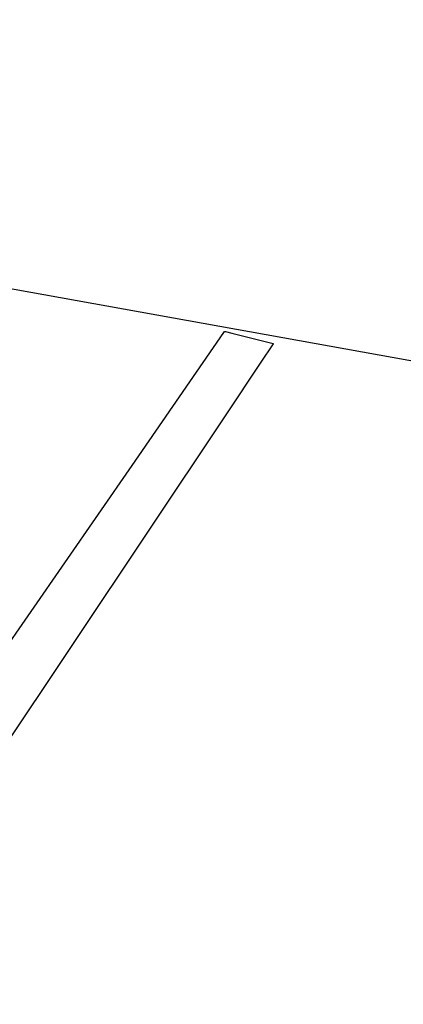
# Model space of a CAD drawing. Extents: x -3.57 to 3.57, y -2.08 to 2.06.
# Tile 204 of 219: x 2.54 to 2.63, y 0.56 to 0.78. Entities that reach past the tile are written whole.
import ezdxf

# ---------------------------------------------------------------- set-up
doc = ezdxf.new("R2010")
doc.units = 0

msp = doc.modelspace()

# ---------------------------------------------------------------- linework, layer by layer
at = {"layer": 'Layer 1', "color": 7, "linetype": 'CONTINUOUS'}
for p, q in [((2.195341, 0.784595), (2.963788, 0.646214)), ((2.567694, 0.681786), (2.588007, 0.711203)), ((2.588007, 0.711203), (2.589022, 0.712673)), ((2.589022, 0.712673), (2.589027, 0.712681)), ((2.589027, 0.712681), (2.589028, 0.712681)), ((2.589028, 0.712681), (2.589028, 0.712681)), ((2.589028, 0.712681), (2.589028, 0.712681)), ((2.589028, 0.712681), (2.589028, 0.712681)), ((2.589028, 0.712681), (2.589028, 0.712681)), ((2.589028, 0.712681), (2.589028, 0.712681)), ((2.589028, 0.712681), (2.589028, 0.712681)), ((2.589028, 0.712681), (2.589028, 0.712681)), ((2.589028, 0.712681), (2.589028, 0.712681)), ((2.589028, 0.712681), (2.589035, 0.712679)), ((2.589035, 0.712679), (2.58907, 0.712671)), ((2.58907, 0.712671), (2.589216, 0.712634)), ((2.589216, 0.712634), (2.590668, 0.712271)), ((2.590668, 0.712271), (2.599936, 0.709955)), ((2.599801, 0.70916), (2.597721, 0.706044)), ((2.600223, 0.709791), (2.599801, 0.70916)), ((2.599936, 0.709955), (2.600259, 0.709874)), ((2.600263, 0.709851), (2.600223, 0.709791)), ((2.600259, 0.709874), (2.600275, 0.70987)), ((2.600272, 0.709865), (2.600263, 0.709851)), ((2.600275, 0.709869), (2.600272, 0.709865)), ((2.600275, 0.70987), (2.600276, 0.70987)), ((2.600276, 0.70987), (2.600275, 0.70987)), ((2.600275, 0.70987), (2.600275, 0.709869)), ((2.600276, 0.70987), (2.600276, 0.70987)), ((2.600276, 0.70987), (2.600276, 0.70987)), ((2.600276, 0.70987), (2.600276, 0.70987)), ((2.600276, 0.70987), (2.600276, 0.70987)), ((2.597721, 0.706044), (2.588861, 0.692771)), ((2.588861, 0.692771), (2.501036, 0.561215)), ((1.986029, -0.160581), (2.567694, 0.681786))]:
    msp.add_line(p, q, dxfattribs=at)

doc.saveas('drawing.dxf')
